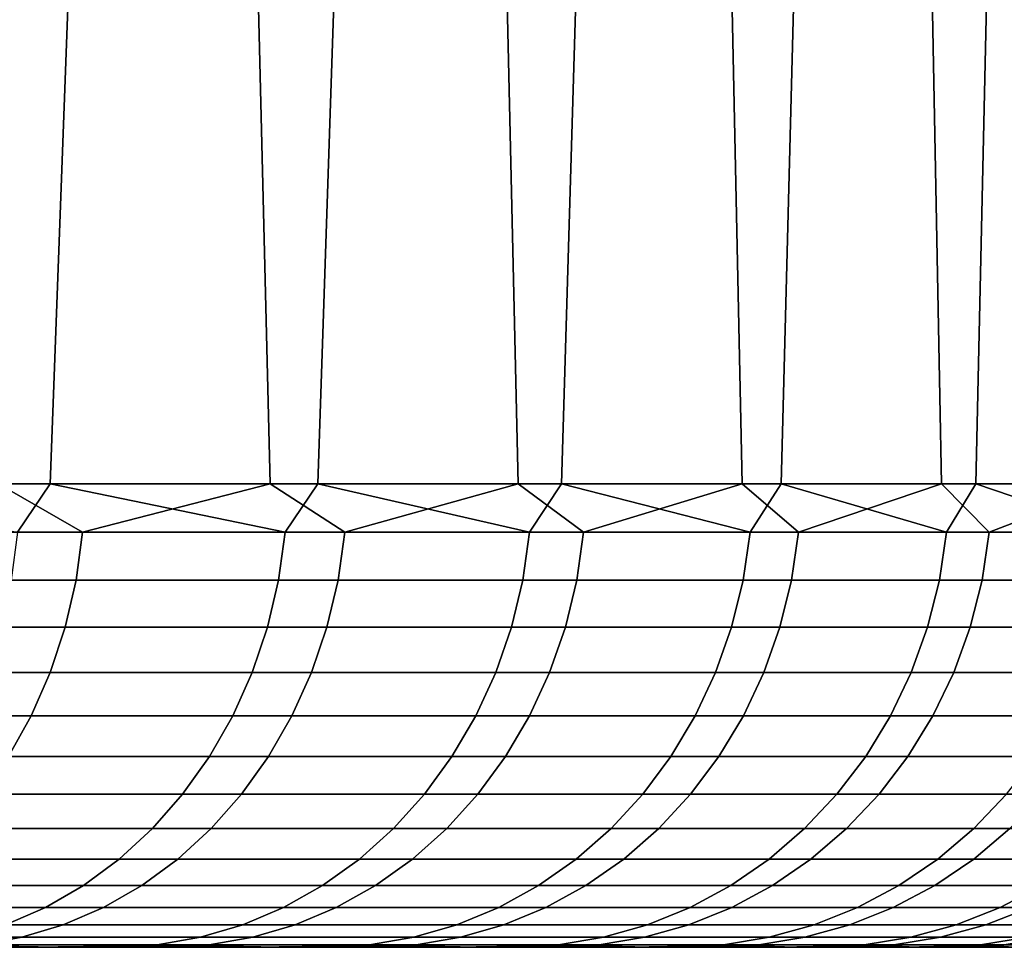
# Model space of a CAD drawing. Header units: metres. Extents: x -244 to 24, y -123 to 0.
# Tile 84 of 146: x 20.02 to 22.14, y -123.1 to -121.1. Entities that reach past the tile are written whole.
import ezdxf

# ---------------------------------------------------------------- set-up
doc = ezdxf.new("R2010")
doc.units = ezdxf.units.M
doc.layers.add('solid_10_231_103_000', color=7, linetype='CONTINUOUS')

msp = doc.modelspace()

# ---------------------------------------------------------------- linework, layer by layer
at = {"layer": 'solid_10_231_103_000'}
for points in [[(19.458899, -122.099998, 13.086394), (20.085243, -122.099998, 12.103117), (20.56728, -109.099998, 11.264524), (19.989887, -109.099998, 12.25993)], [(20.558949, -122.099998, -11.27972), (19.97294, -122.099998, -12.287559), (19.63529, -109.099998, -12.820159), (20.24052, -109.099998, -11.841612)], [(20.085243, -122.099998, 12.103117), (20.661945, -122.099998, 11.089925), (21.094887, -109.099998, 10.242478), (20.56728, -109.099998, 11.264524)], [(21.094143, -122.099998, -10.244003), (20.558949, -122.099998, -11.27972), (20.24052, -109.099998, -11.841612), (20.796877, -109.099998, -10.834775)], [(20.661945, -122.099998, 11.089925), (21.18758, -122.099998, 10.049323), (21.571888, -109.099998, 9.195356), (21.094887, -109.099998, 10.242478)], [(21.5772, -122.099998, -9.182966), (21.094143, -122.099998, -10.244003), (20.796877, -109.099998, -10.834775), (21.303316, -109.099998, -9.80156)], [(21.18758, -122.099998, 10.049323), (21.660847, -122.099998, 8.983884), (21.997049, -109.099998, 8.126036), (21.571888, -109.099998, 9.195356)], [(22.006927, -122.099998, -8.099234), (21.5772, -122.099998, -9.182966), (21.303316, -109.099998, -9.80156), (21.758434, -109.099998, -8.744838)], [(21.660847, -122.099998, 8.983884), (22.080576, -122.099998, 7.89624), (22.369009, -109.099998, 7.037761), (21.997049, -109.099998, 8.126036)], [(22.382261, -122.099998, -6.995482), (22.006927, -122.099998, -8.099234), (21.758434, -109.099998, -8.744838), (22.16124, -109.099998, -7.666938)], [(22.080576, -122.099998, 7.89624), (22.44573, -122.099998, 6.789079), (22.687307, -109.099998, 5.931879), (22.369009, -109.099998, 7.037761)], [(20.014622, -122.204529, 12.209032), (20.085243, -122.099998, 12.103117), (19.458899, -122.099998, 13.086394)], [(19.540428, -122.204529, -12.954428), (19.97294, -122.099998, -12.287559), (20.154703, -122.204529, -11.976373)], [(20.154703, -122.204529, -11.976373), (19.97294, -122.099998, -12.287559), (20.558949, -122.099998, -11.27972)], [(20.591612, -122.204529, 11.208528), (20.085243, -122.099998, 12.103117), (20.014622, -122.204529, 12.209032)], [(20.591612, -122.204529, 11.208528), (20.661945, -122.099998, 11.089925), (20.085243, -122.099998, 12.103117)], [(20.154703, -122.204529, -11.976373), (20.558949, -122.099998, -11.27972), (20.720064, -122.204529, -10.969252)], [(20.720064, -122.204529, -10.969252), (20.558949, -122.099998, -11.27972), (21.094143, -122.099998, -10.244003)], [(21.118628, -122.204529, 10.180821), (20.661945, -122.099998, 11.089925), (20.591612, -122.204529, 11.208528)], [(21.118628, -122.204529, 10.180821), (21.18758, -122.099998, 10.049323), (20.661945, -122.099998, 11.089925)], [(20.720064, -122.204529, -10.969252), (21.094143, -122.099998, -10.244003), (21.23514, -122.204529, -9.935511)], [(21.23514, -122.204529, -9.935511), (21.094143, -122.099998, -10.244003), (21.5772, -122.099998, -9.182966)], [(21.594391, -122.204529, 9.128408), (21.18758, -122.099998, 10.049323), (21.118628, -122.204529, 10.180821)], [(21.594391, -122.204529, 9.128408), (21.660847, -122.099998, 8.983884), (21.18758, -122.099998, 10.049323)], [(21.23514, -122.204529, -9.935511), (21.5772, -122.099998, -9.182966), (21.698681, -122.204529, -8.877656)], [(21.698681, -122.204529, -8.877656), (21.5772, -122.099998, -9.182966), (22.006927, -122.099998, -8.099234)], [(22.017746, -122.204529, 8.053842), (21.660847, -122.099998, 8.983884), (21.594391, -122.204529, 9.128408)], [(22.017746, -122.204529, 8.053842), (22.080576, -122.099998, 7.89624), (21.660847, -122.099998, 8.983884)], [(21.698681, -122.204529, -8.877656), (22.006927, -122.099998, -8.099234), (22.109562, -122.204529, -7.798257)], [(22.109562, -122.204529, -7.798257), (22.006927, -122.099998, -8.099234), (22.382261, -122.099998, -6.995482)], [(22.387669, -122.204529, 6.959728), (22.080576, -122.099998, 7.89624), (22.017746, -122.204529, 8.053842)], [(22.387669, -122.204529, 6.959728), (22.44573, -122.099998, 6.789079), (22.080576, -122.099998, 7.89624)], [(22.109562, -122.204529, -7.798257), (22.382261, -122.099998, -6.995482), (22.466785, -122.204529, -6.699933)], [(19.540428, -122.204529, -12.954428), (20.154703, -122.204529, -11.976373), (20.140608, -122.308014, -11.967997), (19.526762, -122.308014, -12.945368)], [(20.591612, -122.204529, 11.208528), (20.014622, -122.204529, 12.209032), (20.000624, -122.308014, 12.200494), (20.577209, -122.308014, 11.200689)], [(20.154703, -122.204529, -11.976373), (20.720064, -122.204529, -10.969252), (20.705574, -122.308014, -10.96158), (20.140608, -122.308014, -11.967997)], [(21.118628, -122.204529, 10.180821), (20.591612, -122.204529, 11.208528), (20.577209, -122.308014, 11.200689), (21.103857, -122.308014, 10.173702)], [(20.720064, -122.204529, -10.969252), (21.23514, -122.204529, -9.935511), (21.220289, -122.308014, -9.928562), (20.705574, -122.308014, -10.96158)], [(21.594391, -122.204529, 9.128408), (21.118628, -122.204529, 10.180821), (21.103857, -122.308014, 10.173702), (21.579288, -122.308014, 9.122025)], [(21.23514, -122.204529, -9.935511), (21.698681, -122.204529, -8.877656), (21.683506, -122.308014, -8.871448), (21.220289, -122.308014, -9.928562)], [(22.017746, -122.204529, 8.053842), (21.594391, -122.204529, 9.128408), (21.579288, -122.308014, 9.122025), (22.002348, -122.308014, 8.048208)], [(21.698681, -122.204529, -8.877656), (22.109562, -122.204529, -7.798257), (22.094099, -122.308014, -7.792803), (21.683506, -122.308014, -8.871448)], [(22.387669, -122.204529, 6.959728), (22.017746, -122.204529, 8.053842), (22.002348, -122.308014, 8.048208), (22.372011, -122.308014, 6.954861)], [(22.109562, -122.204529, -7.798257), (22.466785, -122.204529, -6.699933), (22.451073, -122.308014, -6.695247), (22.094099, -122.308014, -7.792803)], [(19.526762, -122.308014, -12.945368), (20.140608, -122.308014, -11.967997), (20.117281, -122.409218, -11.954136), (19.504147, -122.409218, -12.930375)], [(20.577209, -122.308014, 11.200689), (20.000624, -122.308014, 12.200494), (19.977459, -122.409218, 12.186363), (20.553377, -122.409218, 11.187716)], [(20.140608, -122.308014, -11.967997), (20.705574, -122.308014, -10.96158), (20.681593, -122.409218, -10.948885), (20.117281, -122.409218, -11.954136)], [(21.103857, -122.308014, 10.173702), (20.577209, -122.308014, 11.200689), (20.553377, -122.409218, 11.187716), (21.079414, -122.409218, 10.161919)], [(20.705574, -122.308014, -10.96158), (21.220289, -122.308014, -9.928562), (21.195713, -122.409218, -9.917063), (20.681593, -122.409218, -10.948885)], [(21.579288, -122.308014, 9.122025), (21.103857, -122.308014, 10.173702), (21.079414, -122.409218, 10.161919), (21.554295, -122.409218, 9.11146)], [(21.220289, -122.308014, -9.928562), (21.683506, -122.308014, -8.871448), (21.658392, -122.409218, -8.861173), (21.195713, -122.409218, -9.917063)], [(22.002348, -122.308014, 8.048208), (21.579288, -122.308014, 9.122025), (21.554295, -122.409218, 9.11146), (21.976866, -122.409218, 8.038887)], [(21.683506, -122.308014, -8.871448), (22.094099, -122.308014, -7.792803), (22.06851, -122.409218, -7.783778), (21.658392, -122.409218, -8.861173)], [(22.372011, -122.308014, 6.954861), (22.002348, -122.308014, 8.048208), (21.976866, -122.409218, 8.038887), (22.346102, -122.409218, 6.946806)], [(22.094099, -122.308014, -7.792803), (22.451073, -122.308014, -6.695247), (22.42507, -122.409218, -6.687493), (22.06851, -122.409218, -7.783778)], [(19.504147, -122.409218, -12.930375), (20.117281, -122.409218, -11.954136), (20.08498, -122.507027, -11.934941), (19.47283, -122.507027, -12.909613)], [(20.553377, -122.409218, 11.187716), (19.977459, -122.409218, 12.186363), (19.945383, -122.507027, 12.166796), (20.520376, -122.507027, 11.169753)], [(20.117281, -122.409218, -11.954136), (20.681593, -122.409218, -10.948885), (20.648384, -122.507027, -10.931305), (20.08498, -122.507027, -11.934941)], [(21.079414, -122.409218, 10.161919), (20.553377, -122.409218, 11.187716), (20.520376, -122.507027, 11.169753), (21.045568, -122.507027, 10.145602)], [(20.681593, -122.409218, -10.948885), (21.195713, -122.409218, -9.917063), (21.161678, -122.507027, -9.901139), (20.648384, -122.507027, -10.931305)], [(21.554295, -122.409218, 9.11146), (21.079414, -122.409218, 10.161919), (21.045568, -122.507027, 10.145602), (21.519686, -122.507027, 9.096829)], [(21.195713, -122.409218, -9.917063), (21.658392, -122.409218, -8.861173), (21.623617, -122.507027, -8.846945), (21.161678, -122.507027, -9.901139)], [(21.976866, -122.409218, 8.038887), (21.554295, -122.409218, 9.11146), (21.519686, -122.507027, 9.096829), (21.941578, -122.507027, 8.02598)], [(21.658392, -122.409218, -8.861173), (22.06851, -122.409218, -7.783778), (22.033075, -122.507027, -7.77128), (21.623617, -122.507027, -8.846945)], [(22.346102, -122.409218, 6.946806), (21.976866, -122.409218, 8.038887), (21.941578, -122.507027, 8.02598), (22.310221, -122.507027, 6.935652)], [(22.06851, -122.409218, -7.783778), (22.42507, -122.409218, -6.687493), (22.389063, -122.507027, -6.676755), (22.033075, -122.507027, -7.77128)], [(19.47283, -122.507027, -12.909613), (20.08498, -122.507027, -11.934941), (20.044058, -122.600365, -11.910625), (19.433155, -122.600365, -12.88331)], [(20.520376, -122.507027, 11.169753), (19.945383, -122.507027, 12.166796), (19.904745, -122.600365, 12.142007), (20.478567, -122.600365, 11.146995)], [(20.08498, -122.507027, -11.934941), (20.648384, -122.507027, -10.931305), (20.606316, -122.600365, -10.909033), (20.044058, -122.600365, -11.910625)], [(21.045568, -122.507027, 10.145602), (20.520376, -122.507027, 11.169753), (20.478567, -122.600365, 11.146995), (21.002689, -122.600365, 10.124931)], [(20.648384, -122.507027, -10.931305), (21.161678, -122.507027, -9.901139), (21.118563, -122.600365, -9.880966), (20.606316, -122.600365, -10.909033)], [(21.519686, -122.507027, 9.096829), (21.045568, -122.507027, 10.145602), (21.002689, -122.600365, 10.124931), (21.475842, -122.600365, 9.078295)], [(21.161678, -122.507027, -9.901139), (21.623617, -122.507027, -8.846945), (21.579559, -122.600365, -8.828919), (21.118563, -122.600365, -9.880966)], [(21.941578, -122.507027, 8.02598), (21.519686, -122.507027, 9.096829), (21.475842, -122.600365, 9.078295), (21.896873, -122.600365, 8.009627)], [(21.623617, -122.507027, -8.846945), (22.033075, -122.507027, -7.77128), (21.988184, -122.600365, -7.755446), (21.579559, -122.600365, -8.828919)], [(22.310221, -122.507027, 6.935652), (21.941578, -122.507027, 8.02598), (21.896873, -122.600365, 8.009627), (22.264765, -122.600365, 6.921521)], [(22.033075, -122.507027, -7.77128), (22.389063, -122.507027, -6.676755), (22.343447, -122.600365, -6.663151), (21.988184, -122.600365, -7.755446)], [(19.433155, -122.600365, -12.88331), (20.044058, -122.600365, -11.910625), (19.994965, -122.68821, -11.881452), (19.385559, -122.68821, -12.851756)], [(20.478567, -122.600365, 11.146995), (19.904745, -122.600365, 12.142007), (19.855993, -122.68821, 12.112267), (20.42841, -122.68821, 11.119693)], [(20.044058, -122.600365, -11.910625), (20.606316, -122.600365, -10.909033), (20.555845, -122.68821, -10.882314), (19.994965, -122.68821, -11.881452)], [(21.002689, -122.600365, 10.124931), (20.478567, -122.600365, 11.146995), (20.42841, -122.68821, 11.119693), (20.951248, -122.68821, 10.100132)], [(20.606316, -122.600365, -10.909033), (21.118563, -122.600365, -9.880966), (21.066837, -122.68821, -9.856765), (20.555845, -122.68821, -10.882314)], [(21.475842, -122.600365, 9.078295), (21.002689, -122.600365, 10.124931), (20.951248, -122.68821, 10.100132), (21.423241, -122.68821, 9.05606)], [(21.118563, -122.600365, -9.880966), (21.579559, -122.600365, -8.828919), (21.526705, -122.68821, -8.807295), (21.066837, -122.68821, -9.856765)], [(21.896873, -122.600365, 8.009627), (21.475842, -122.600365, 9.078295), (21.423241, -122.68821, 9.05606), (21.843243, -122.68821, 7.990009)], [(21.579559, -122.600365, -8.828919), (21.988184, -122.600365, -7.755446), (21.93433, -122.68821, -7.736451), (21.526705, -122.68821, -8.807295)], [(22.264765, -122.600365, 6.921521), (21.896873, -122.600365, 8.009627), (21.843243, -122.68821, 7.990009), (22.210232, -122.68821, 6.904568)], [(21.988184, -122.600365, -7.755446), (22.343447, -122.600365, -6.663151), (22.288721, -122.68821, -6.646832), (21.93433, -122.68821, -7.736451)], [(20.42841, -122.68821, 11.119693), (19.855993, -122.68821, 12.112267), (19.799662, -122.7696, 12.077905), (20.370455, -122.7696, 11.088146)], [(19.994965, -122.68821, -11.881452), (20.555845, -122.68821, -10.882314), (20.497528, -122.7696, -10.85144), (19.938238, -122.7696, -11.847744)], [(20.951248, -122.68821, 10.100132), (20.42841, -122.68821, 11.119693), (20.370455, -122.7696, 11.088146), (20.891809, -122.7696, 10.071478)], [(20.555845, -122.68821, -10.882314), (21.066837, -122.68821, -9.856765), (21.007072, -122.7696, -9.828801), (20.497528, -122.7696, -10.85144)], [(21.423241, -122.68821, 9.05606), (20.951248, -122.68821, 10.100132), (20.891809, -122.7696, 10.071478), (21.362463, -122.7696, 9.030368)], [(21.066837, -122.68821, -9.856765), (21.526705, -122.68821, -8.807295), (21.465633, -122.7696, -8.782309), (21.007072, -122.7696, -9.828801)], [(21.843243, -122.68821, 7.990009), (21.423241, -122.68821, 9.05606), (21.362463, -122.7696, 9.030368), (21.781273, -122.7696, 7.967342)], [(21.526705, -122.68821, -8.807295), (21.93433, -122.68821, -7.736451), (21.872101, -122.7696, -7.714503), (21.465633, -122.7696, -8.782309)], [(22.210232, -122.68821, 6.904568), (21.843243, -122.68821, 7.990009), (21.781273, -122.7696, 7.967342), (22.147223, -122.7696, 6.88498)], [(21.93433, -122.68821, -7.736451), (22.288721, -122.68821, -6.646832), (22.225489, -122.7696, -6.627975), (21.872101, -122.7696, -7.714503)], [(20.370455, -122.7696, 11.088146), (19.799662, -122.7696, 12.077905), (19.73637, -122.843636, 12.039296), (20.305338, -122.843636, 11.052702)], [(19.938238, -122.7696, -11.847744), (20.497528, -122.7696, -10.85144), (20.432005, -122.843636, -10.816752), (19.874504, -122.843636, -11.809872)], [(20.891809, -122.7696, 10.071478), (20.370455, -122.7696, 11.088146), (20.305338, -122.843636, 11.052702), (20.825026, -122.843636, 10.039284)], [(20.497528, -122.7696, -10.85144), (21.007072, -122.7696, -9.828801), (20.93992, -122.843636, -9.797382), (20.432005, -122.843636, -10.816752)], [(21.362463, -122.7696, 9.030368), (20.891809, -122.7696, 10.071478), (20.825026, -122.843636, 10.039284), (21.294176, -122.843636, 9.001501)], [(21.007072, -122.7696, -9.828801), (21.465633, -122.7696, -8.782309), (21.397017, -122.843636, -8.754235), (20.93992, -122.843636, -9.797382)], [(21.781273, -122.7696, 7.967342), (21.362463, -122.7696, 9.030368), (21.294176, -122.843636, 9.001501), (21.711647, -122.843636, 7.941873)], [(21.465633, -122.7696, -8.782309), (21.872101, -122.7696, -7.714503), (21.802185, -122.843636, -7.689842), (21.397017, -122.843636, -8.754235)], [(22.147223, -122.7696, 6.88498), (21.781273, -122.7696, 7.967342), (21.711647, -122.843636, 7.941873), (22.076426, -122.843636, 6.862971)], [(21.872101, -122.7696, -7.714503), (22.225489, -122.7696, -6.627975), (22.154442, -122.843636, -6.606787), (21.802185, -122.843636, -7.689842)], [(22.459421, -122.7696, 5.785909), (22.147223, -122.7696, 6.88498), (22.076426, -122.843636, 6.862971), (22.387627, -122.843636, 5.767414)], [(20.305338, -122.843636, 11.052702), (19.73637, -122.843636, 12.039296), (19.666811, -122.909508, 11.996865), (20.233774, -122.909508, 11.013748)], [(19.874504, -122.843636, -11.809872), (20.432005, -122.843636, -10.816752), (20.359995, -122.909508, -10.77863), (19.804459, -122.909508, -11.76825)], [(20.825026, -122.843636, 10.039284), (20.305338, -122.843636, 11.052702), (20.233774, -122.909508, 11.013748), (20.751631, -122.909508, 10.003901)], [(20.432005, -122.843636, -10.816752), (20.93992, -122.843636, -9.797382), (20.866119, -122.909508, -9.762853), (20.359995, -122.909508, -10.77863)], [(21.294176, -122.843636, 9.001501), (20.825026, -122.843636, 10.039284), (20.751631, -122.909508, 10.003901), (21.219128, -122.909508, 8.969776)], [(20.93992, -122.843636, -9.797382), (21.397017, -122.843636, -8.754235), (21.321606, -122.909508, -8.723382), (20.866119, -122.909508, -9.762853)], [(21.711647, -122.843636, 7.941873), (21.294176, -122.843636, 9.001501), (21.219128, -122.909508, 8.969776), (21.635126, -122.909508, 7.913883)], [(21.397017, -122.843636, -8.754235), (21.802185, -122.843636, -7.689842), (21.725346, -122.909508, -7.662741), (21.321606, -122.909508, -8.723382)], [(22.076426, -122.843636, 6.862971), (21.711647, -122.843636, 7.941873), (21.635126, -122.909508, 7.913883), (21.998619, -122.909508, 6.838783)], [(21.802185, -122.843636, -7.689842), (22.154442, -122.843636, -6.606787), (22.076361, -122.909508, -6.583503), (21.725346, -122.909508, -7.662741)], [(22.387627, -122.843636, 5.767414), (22.076426, -122.843636, 6.862971), (21.998619, -122.909508, 6.838783), (22.308725, -122.909508, 5.747087)], [(22.154442, -122.843636, -6.606787), (22.452932, -122.843636, -5.507699), (22.3738, -122.909508, -5.488287), (22.076361, -122.909508, -6.583503)], [(20.233774, -122.909508, 11.013748), (19.666811, -122.909508, 11.996865), (19.591751, -122.966499, 11.951078), (20.156549, -122.966499, 10.971713)], [(19.804459, -122.909508, -11.76825), (20.359995, -122.909508, -10.77863), (20.282288, -122.966499, -10.737493), (19.728872, -122.966499, -11.723334)], [(20.751631, -122.909508, 10.003901), (20.233774, -122.909508, 11.013748), (20.156549, -122.966499, 10.971713), (20.67243, -122.966499, 9.96572)], [(20.359995, -122.909508, -10.77863), (20.866119, -122.909508, -9.762853), (20.786482, -122.966499, -9.725592), (20.282288, -122.966499, -10.737493)], [(21.219128, -122.909508, 8.969776), (20.751631, -122.909508, 10.003901), (20.67243, -122.966499, 9.96572), (21.138142, -122.966499, 8.935542)], [(20.866119, -122.909508, -9.762853), (21.321606, -122.909508, -8.723382), (21.240229, -122.966499, -8.690088), (20.786482, -122.966499, -9.725592)], [(21.635126, -122.909508, 7.913883), (21.219128, -122.909508, 8.969776), (21.138142, -122.966499, 8.935542), (21.552553, -122.966499, 7.883679)], [(21.321606, -122.909508, -8.723382), (21.725346, -122.909508, -7.662741), (21.642429, -122.966499, -7.633495), (21.240229, -122.966499, -8.690088)], [(21.998619, -122.909508, 6.838783), (21.635126, -122.909508, 7.913883), (21.552553, -122.966499, 7.883679), (21.91466, -122.966499, 6.812683)], [(21.725346, -122.909508, -7.662741), (22.076361, -122.909508, -6.583503), (21.992104, -122.966499, -6.558376), (21.642429, -122.966499, -7.633495)], [(22.308725, -122.909508, 5.747087), (21.998619, -122.909508, 6.838783), (21.91466, -122.966499, 6.812683), (22.223581, -122.966499, 5.725152)], [(22.076361, -122.909508, -6.583503), (22.3738, -122.909508, -5.488287), (22.288408, -122.966499, -5.46734), (21.992104, -122.966499, -6.558376)], [(20.156549, -122.966499, 10.971713), (19.591751, -122.966499, 11.951078), (19.512012, -123.013969, 11.902437), (20.074511, -123.013969, 10.927057)], [(19.728872, -122.966499, -11.723334), (20.282288, -122.966499, -10.737493), (20.199739, -123.013969, -10.69379), (19.648575, -123.013969, -11.67562)], [(20.67243, -122.966499, 9.96572), (20.156549, -122.966499, 10.971713), (20.074511, -123.013969, 10.927057), (20.588293, -123.013969, 9.925159)], [(20.282288, -122.966499, -10.737493), (20.786482, -122.966499, -9.725592), (20.70188, -123.013969, -9.686008), (20.199739, -123.013969, -10.69379)], [(21.138142, -122.966499, 8.935542), (20.67243, -122.966499, 9.96572), (20.588293, -123.013969, 9.925159), (21.052109, -123.013969, 8.899175)], [(20.786482, -122.966499, -9.725592), (21.240229, -122.966499, -8.690088), (21.15378, -123.013969, -8.654719), (20.70188, -123.013969, -9.686008)], [(21.552553, -122.966499, 7.883679), (21.138142, -122.966499, 8.935542), (21.052109, -123.013969, 8.899175), (21.464834, -123.013969, 7.851592)], [(21.240229, -122.966499, -8.690088), (21.642429, -122.966499, -7.633495), (21.554344, -123.013969, -7.602427), (21.15378, -123.013969, -8.654719)], [(21.91466, -122.966499, 6.812683), (21.552553, -122.966499, 7.883679), (21.464834, -123.013969, 7.851592), (21.825466, -123.013969, 6.784955)], [(21.642429, -122.966499, -7.633495), (21.992104, -122.966499, -6.558376), (21.902596, -123.013969, -6.531683), (21.554344, -123.013969, -7.602427)], [(22.223581, -122.966499, 5.725152), (21.91466, -122.966499, 6.812683), (21.825466, -123.013969, 6.784955), (22.133131, -123.013969, 5.701851)], [(21.992104, -122.966499, -6.558376), (22.288408, -122.966499, -5.46734), (22.197693, -123.013969, -5.445088), (21.902596, -123.013969, -6.531683)], [(22.478569, -122.966499, 4.623728), (22.223581, -122.966499, 5.725152), (22.133131, -123.013969, 5.701851), (22.387081, -123.013969, 4.60491)], [(20.074511, -123.013969, 10.927057), (19.512012, -123.013969, 11.902437), (19.428469, -123.051414, 11.851476), (19.988562, -123.051414, 10.880273)], [(19.648575, -123.013969, -11.67562), (20.199739, -123.013969, -10.69379), (20.113253, -123.051414, -10.648005), (19.564449, -123.051414, -11.62563)], [(20.588293, -123.013969, 9.925159), (20.074511, -123.013969, 10.927057), (19.988562, -123.051414, 10.880273), (20.500143, -123.051414, 9.882665)], [(20.199739, -123.013969, -10.69379), (20.70188, -123.013969, -9.686008), (20.613243, -123.051414, -9.644537), (20.113253, -123.051414, -10.648005)], [(21.052109, -123.013969, 8.899175), (20.588293, -123.013969, 9.925159), (20.500143, -123.051414, 9.882665), (20.961973, -123.051414, 8.861072)], [(20.70188, -123.013969, -9.686008), (21.15378, -123.013969, -8.654719), (21.06321, -123.051414, -8.617663), (20.613243, -123.051414, -9.644537)], [(21.464834, -123.013969, 7.851592), (21.052109, -123.013969, 8.899175), (20.961973, -123.051414, 8.861072), (21.372931, -123.051414, 7.817975)], [(21.15378, -123.013969, -8.654719), (21.554344, -123.013969, -7.602427), (21.462057, -123.051414, -7.569876), (21.06321, -123.051414, -8.617663)], [(21.825466, -123.013969, 6.784955), (21.464834, -123.013969, 7.851592), (21.372931, -123.051414, 7.817975), (21.732019, -123.051414, 6.755904)], [(21.554344, -123.013969, -7.602427), (21.902596, -123.013969, -6.531683), (21.808819, -123.051414, -6.503717), (21.462057, -123.051414, -7.569876)], [(22.133131, -123.013969, 5.701851), (21.825466, -123.013969, 6.784955), (21.732019, -123.051414, 6.755904), (22.038366, -123.051414, 5.677438)], [(21.902596, -123.013969, -6.531683), (22.197693, -123.013969, -5.445088), (22.102654, -123.051414, -5.421775), (21.808819, -123.051414, -6.503717)], [(22.387081, -123.013969, 4.60491), (22.133131, -123.013969, 5.701851), (22.038366, -123.051414, 5.677438), (22.291229, -123.051414, 4.585194)], [(22.197693, -123.013969, -5.445088), (22.438921, -123.013969, -4.345279), (22.342846, -123.051414, -4.326674), (22.102654, -123.051414, -5.421775)], [(19.564449, -123.051414, -11.62563), (20.113253, -123.051414, -10.648005), (20.023779, -123.078407, -10.600636), (19.477415, -123.078407, -11.573914)], [(20.500143, -123.051414, 9.882665), (19.988562, -123.051414, 10.880273), (19.899641, -123.078407, 10.831872), (20.408947, -123.078407, 9.838701)], [(20.113253, -123.051414, -10.648005), (20.613243, -123.051414, -9.644537), (20.521545, -123.078407, -9.601633), (20.023779, -123.078407, -10.600636)], [(20.961973, -123.051414, 8.861072), (20.500143, -123.051414, 9.882665), (20.408947, -123.078407, 9.838701), (20.868723, -123.078407, 8.821653)], [(20.613243, -123.051414, -9.644537), (21.06321, -123.051414, -8.617663), (20.969509, -123.078407, -8.579328), (20.521545, -123.078407, -9.601633)], [(21.372931, -123.051414, 7.817975), (20.961973, -123.051414, 8.861072), (20.868723, -123.078407, 8.821653), (21.277853, -123.078407, 7.783196)], [(21.06321, -123.051414, -8.617663), (21.462057, -123.051414, -7.569876), (21.366583, -123.078407, -7.536201), (20.969509, -123.078407, -8.579328)], [(21.732019, -123.051414, 6.755904), (21.372931, -123.051414, 7.817975), (21.277853, -123.078407, 7.783196), (21.635344, -123.078407, 6.725851)], [(21.462057, -123.051414, -7.569876), (21.808819, -123.051414, -6.503717), (21.711802, -123.078407, -6.474785), (21.366583, -123.078407, -7.536201)], [(22.038366, -123.051414, 5.677438), (21.732019, -123.051414, 6.755904), (21.635344, -123.078407, 6.725851), (21.940329, -123.078407, 5.652182)], [(21.808819, -123.051414, -6.503717), (22.102654, -123.051414, -5.421775), (22.00433, -123.078407, -5.397656), (21.711802, -123.078407, -6.474785)], [(22.291229, -123.051414, 4.585194), (22.038366, -123.051414, 5.677438), (21.940329, -123.078407, 5.652182), (22.192066, -123.078407, 4.564796)], [(22.102654, -123.051414, -5.421775), (22.342846, -123.051414, -4.326674), (22.243454, -123.078407, -4.307427), (22.00433, -123.078407, -5.397656)], [(19.477415, -123.078407, -11.573914), (20.023779, -123.078407, -10.600636), (19.932299, -123.094666, -10.552207), (19.388432, -123.094666, -11.521037)], [(20.408947, -123.078407, 9.838701), (19.899641, -123.078407, 10.831872), (19.808729, -123.094666, 10.782386), (20.315708, -123.094666, 9.793753)], [(20.023779, -123.078407, -10.600636), (20.521545, -123.078407, -9.601633), (20.427792, -123.094666, -9.557768), (19.932299, -123.094666, -10.552207)], [(20.868723, -123.078407, 8.821653), (20.408947, -123.078407, 9.838701), (20.315708, -123.094666, 9.793753), (20.773384, -123.094666, 8.781351)], [(20.521545, -123.078407, -9.601633), (20.969509, -123.078407, -8.579328), (20.873709, -123.094666, -8.540133), (20.427792, -123.094666, -9.557768)], [(21.277853, -123.078407, 7.783196), (20.868723, -123.078407, 8.821653), (20.773384, -123.094666, 8.781351), (21.180645, -123.094666, 7.747639)], [(20.969509, -123.078407, -8.579328), (21.366583, -123.078407, -7.536201), (21.268969, -123.094666, -7.501772), (20.873709, -123.094666, -8.540133)], [(21.635344, -123.078407, 6.725851), (21.277853, -123.078407, 7.783196), (21.180645, -123.094666, 7.747639), (21.536503, -123.094666, 6.695123)], [(21.366583, -123.078407, -7.536201), (21.711802, -123.078407, -6.474785), (21.61261, -123.094666, -6.445205), (21.268969, -123.094666, -7.501772)], [(21.940329, -123.078407, 5.652182), (21.635344, -123.078407, 6.725851), (21.536503, -123.094666, 6.695123), (21.840094, -123.094666, 5.62636)], [(21.711802, -123.078407, -6.474785), (22.00433, -123.078407, -5.397656), (21.903801, -123.094666, -5.372997), (21.61261, -123.094666, -6.445205)], [(22.192066, -123.078407, 4.564796), (21.940329, -123.078407, 5.652182), (21.840094, -123.094666, 5.62636), (22.090681, -123.094666, 4.543941)], [(22.00433, -123.078407, -5.397656), (22.243454, -123.078407, -4.307427), (22.141834, -123.094666, -4.287748), (21.903801, -123.094666, -5.372997)], [(22.389946, -123.078407, 3.466332), (22.192066, -123.078407, 4.564796), (22.090681, -123.094666, 4.543941), (22.287657, -123.094666, 3.450496)], [(22.243454, -123.078407, -4.307427), (22.428596, -123.078407, -3.206745), (22.326132, -123.094666, -3.192094), (22.141834, -123.094666, -4.287748)], [(-22.448893, -123.099998, 0.223047), (22.448887, -123.099998, 0.223268), (22.436216, -123.099998, 0.786252), (-22.436228, -123.099998, 0.78603)], [(-22.447412, -123.099998, -0.340214), (22.447412, -123.099998, -0.339992), (22.448887, -123.099998, 0.223268), (-22.448893, -123.099998, 0.223047)], [(-22.431808, -123.099998, -0.903462), (22.431814, -123.099998, -0.903241), (22.447412, -123.099998, -0.339992), (-22.447412, -123.099998, -0.340214)], [(-22.436228, -123.099998, 0.78603), (22.436216, -123.099998, 0.786252), (22.409416, -123.099998, 1.349095), (-22.409433, -123.099998, 1.348874)], [(-22.402102, -123.099998, -1.465733), (22.402111, -123.099998, -1.465512), (22.431814, -123.099998, -0.903241), (-22.431808, -123.099998, -0.903462)], [(-22.409433, -123.099998, 1.348874), (22.409416, -123.099998, 1.349095), (22.368536, -123.099998, 1.910755), (-22.368559, -123.099998, 1.910535)], [(-22.358259, -123.099998, -2.027382), (22.358274, -123.099998, -2.027161), (22.402111, -123.099998, -1.465512), (-22.402102, -123.099998, -1.465733)], [(-22.368559, -123.099998, 1.910535), (22.368536, -123.099998, 1.910755), (22.313551, -123.099998, 2.471305), (-22.31358, -123.099998, 2.471085)], [(-22.300348, -123.099998, -2.58782), (22.300371, -123.099998, -2.5876), (22.358274, -123.099998, -2.027161), (-22.358259, -123.099998, -2.027382)], [(-22.31358, -123.099998, 2.471085), (22.313551, -123.099998, 2.471305), (22.244505, -123.099998, 3.030529), (-22.244537, -123.099998, 3.030309)], [(-22.228439, -123.099998, -3.146241), (22.228468, -123.099998, -3.146022), (22.300371, -123.099998, -2.5876), (-22.300348, -123.099998, -2.58782)], [(-22.244537, -123.099998, 3.030309), (22.244505, -123.099998, 3.030529), (22.161512, -123.099998, 3.587444), (-22.161551, -123.099998, 3.587225)], [(-22.142477, -123.099998, -3.70307), (22.142509, -123.099998, -3.702852), (22.228468, -123.099998, -3.146022), (-22.228439, -123.099998, -3.146241)], [(-22.161551, -123.099998, 3.587225), (22.161512, -123.099998, 3.587444), (22.06451, -123.099998, 4.14237), (-22.064554, -123.099998, 4.142152)], [(-22.042601, -123.099998, -4.257498), (22.042639, -123.099998, -4.257281), (22.142509, -123.099998, -3.702852), (-22.142477, -123.099998, -3.70307)], [(-22.064554, -123.099998, 4.142152), (22.06451, -123.099998, 4.14237), (21.953615, -123.099998, 4.694782), (-21.953665, -123.099998, 4.694565)], [(-21.92889, -123.099998, -4.808955), (21.928934, -123.099998, -4.808739), (22.042639, -123.099998, -4.257281), (-22.042601, -123.099998, -4.257498)], [(-21.953665, -123.099998, 4.694565), (21.953615, -123.099998, 4.694782), (21.828979, -123.099998, 5.243846), (-21.829035, -123.099998, 5.24363)], [(-21.801289, -123.099998, -5.357784), (21.801338, -123.099998, -5.357569), (21.928934, -123.099998, -4.808739), (-21.92889, -123.099998, -4.808955)], [(-21.829035, -123.099998, 5.24363), (21.828979, -123.099998, 5.243846), (21.690504, -123.099998, 5.789978), (-21.690565, -123.099998, 5.789764)], [(-21.660027, -123.099998, -5.903037), (21.66008, -123.099998, -5.902823), (21.801338, -123.099998, -5.357569), (-21.801289, -123.099998, -5.357784)], [(-21.690565, -123.099998, 5.789764), (21.690504, -123.099998, 5.789978), (21.538401, -123.099998, 6.332424), (-21.538467, -123.099998, 6.332211)], [(-21.505142, -123.099998, -6.444451), (21.505203, -123.099998, -6.44424), (21.66008, -123.099998, -5.902823), (-21.660027, -123.099998, -5.903037)], [(-21.538467, -123.099998, 6.332211), (21.538401, -123.099998, 6.332424), (21.372818, -123.099998, 6.870575), (-21.372889, -123.099998, 6.870364)], [(-21.33663, -123.099998, -6.982145), (21.336695, -123.099998, -6.981935), (21.505203, -123.099998, -6.44424), (-21.505142, -123.099998, -6.444451)], [(-21.372889, -123.099998, 6.870364), (21.372818, -123.099998, 6.870575), (21.193653, -123.099998, 7.404792), (-21.193729, -123.099998, 7.404583)], [(-21.154799, -123.099998, -7.515121), (21.154869, -123.099998, -7.514913), (21.336695, -123.099998, -6.981935), (-21.33663, -123.099998, -6.982145)], [(-21.193729, -123.099998, 7.404583), (21.193653, -123.099998, 7.404792), (21.001219, -123.099998, 7.934177), (-21.001301, -123.099998, 7.93397)], [(-20.959599, -123.099998, -8.043463), (20.959675, -123.099998, -8.043256), (21.154869, -123.099998, -7.514913), (-21.154799, -123.099998, -7.515121)], [(-21.001301, -123.099998, 7.93397), (21.001219, -123.099998, 7.934177), (20.795609, -123.099998, 8.458411), (-20.795694, -123.099998, 8.458205)], [(-20.751135, -123.099998, -8.566951), (20.751215, -123.099998, -8.566747), (20.959675, -123.099998, -8.043256), (-20.959599, -123.099998, -8.043463)], [(-20.795694, -123.099998, 8.458205), (20.795609, -123.099998, 8.458411), (20.576773, -123.099998, 8.977661), (-20.576864, -123.099998, 8.977457)], [(-20.529764, -123.099998, -9.084671), (20.529852, -123.099998, -9.084469), (20.751215, -123.099998, -8.566747), (-20.751135, -123.099998, -8.566951)], [(-20.576864, -123.099998, 8.977457), (20.576773, -123.099998, 8.977661), (20.345119, -123.099998, 9.490971), (-20.345217, -123.099998, 9.490769)], [(-20.295343, -123.099998, -9.596927), (20.295435, -123.099998, -9.596727), (20.529852, -123.099998, -9.084469), (-20.529764, -123.099998, -9.084671)], [(-20.345217, -123.099998, 9.490769), (20.345119, -123.099998, 9.490971), (20.100616, -123.099998, 9.998356), (-20.100719, -123.099998, 9.998158)], [(-20.048124, -123.099998, -10.103222), (20.04822, -123.099998, -10.103024), (20.295435, -123.099998, -9.596727), (-20.295343, -123.099998, -9.596927)], [(-20.100719, -123.099998, 9.998158), (20.100616, -123.099998, 9.998356), (19.843359, -123.099998, 10.499675), (-19.843466, -123.099998, 10.499479)], [(-19.788456, -123.099998, -10.6028), (19.788557, -123.099998, -10.602606), (20.04822, -123.099998, -10.103024), (-20.048124, -123.099998, -10.103222)], [(19.932299, -123.094666, -10.552207), (20.04822, -123.099998, -10.103024), (19.788557, -123.099998, -10.602606)], [(19.808729, -123.094666, 10.782386), (19.843359, -123.099998, 10.499675), (20.100616, -123.099998, 9.998356)], [(20.315708, -123.094666, 9.793753), (19.808729, -123.094666, 10.782386), (20.100616, -123.099998, 9.998356)], [(19.932299, -123.094666, -10.552207), (20.427792, -123.094666, -9.557768), (20.04822, -123.099998, -10.103024)], [(20.427792, -123.094666, -9.557768), (20.295435, -123.099998, -9.596727), (20.04822, -123.099998, -10.103024)], [(20.315708, -123.094666, 9.793753), (20.100616, -123.099998, 9.998356), (20.345119, -123.099998, 9.490971)], [(20.427792, -123.094666, -9.557768), (20.529852, -123.099998, -9.084469), (20.295435, -123.099998, -9.596727)], [(20.315708, -123.094666, 9.793753), (20.345119, -123.099998, 9.490971), (20.576773, -123.099998, 8.977661)], [(20.773384, -123.094666, 8.781351), (20.315708, -123.094666, 9.793753), (20.576773, -123.099998, 8.977661)], [(20.427792, -123.094666, -9.557768), (20.873709, -123.094666, -8.540133), (20.529852, -123.099998, -9.084469)], [(20.873709, -123.094666, -8.540133), (20.751215, -123.099998, -8.566747), (20.529852, -123.099998, -9.084469)], [(20.773384, -123.094666, 8.781351), (20.576773, -123.099998, 8.977661), (20.795609, -123.099998, 8.458411)], [(20.873709, -123.094666, -8.540133), (20.959675, -123.099998, -8.043256), (20.751215, -123.099998, -8.566747)], [(20.773384, -123.094666, 8.781351), (20.795609, -123.099998, 8.458411), (21.001219, -123.099998, 7.934177)], [(21.180645, -123.094666, 7.747639), (20.773384, -123.094666, 8.781351), (21.001219, -123.099998, 7.934177)], [(20.873709, -123.094666, -8.540133), (21.268969, -123.094666, -7.501772), (20.959675, -123.099998, -8.043256)], [(21.268969, -123.094666, -7.501772), (21.154869, -123.099998, -7.514913), (20.959675, -123.099998, -8.043256)], [(21.180645, -123.094666, 7.747639), (21.001219, -123.099998, 7.934177), (21.193653, -123.099998, 7.404792)], [(21.268969, -123.094666, -7.501772), (21.336695, -123.099998, -6.981935), (21.154869, -123.099998, -7.514913)], [(21.180645, -123.094666, 7.747639), (21.193653, -123.099998, 7.404792), (21.372818, -123.099998, 6.870575)], [(21.536503, -123.094666, 6.695123), (21.180645, -123.094666, 7.747639), (21.372818, -123.099998, 6.870575)], [(21.268969, -123.094666, -7.501772), (21.61261, -123.094666, -6.445205), (21.336695, -123.099998, -6.981935)], [(21.61261, -123.094666, -6.445205), (21.505203, -123.099998, -6.44424), (21.336695, -123.099998, -6.981935)], [(21.536503, -123.094666, 6.695123), (21.372818, -123.099998, 6.870575), (21.538401, -123.099998, 6.332424)], [(21.61261, -123.094666, -6.445205), (21.66008, -123.099998, -5.902823), (21.505203, -123.099998, -6.44424)], [(21.536503, -123.094666, 6.695123), (21.538401, -123.099998, 6.332424), (21.690504, -123.099998, 5.789978)], [(21.840094, -123.094666, 5.62636), (21.536503, -123.094666, 6.695123), (21.690504, -123.099998, 5.789978)], [(21.61261, -123.094666, -6.445205), (21.903801, -123.094666, -5.372997), (21.66008, -123.099998, -5.902823)], [(21.903801, -123.094666, -5.372997), (21.801338, -123.099998, -5.357569), (21.66008, -123.099998, -5.902823)], [(21.840094, -123.094666, 5.62636), (21.690504, -123.099998, 5.789978), (21.828979, -123.099998, 5.243846)], [(21.903801, -123.094666, -5.372997), (21.928934, -123.099998, -4.808739), (21.801338, -123.099998, -5.357569)], [(21.840094, -123.094666, 5.62636), (21.828979, -123.099998, 5.243846), (21.953615, -123.099998, 4.694782)], [(22.090681, -123.094666, 4.543941), (21.840094, -123.094666, 5.62636), (21.953615, -123.099998, 4.694782)], [(21.903801, -123.094666, -5.372997), (22.141834, -123.094666, -4.287748), (21.928934, -123.099998, -4.808739)], [(22.141834, -123.094666, -4.287748), (22.042639, -123.099998, -4.257281), (21.928934, -123.099998, -4.808739)], [(22.090681, -123.094666, 4.543941), (21.953615, -123.099998, 4.694782), (22.06451, -123.099998, 4.14237)], [(22.141834, -123.094666, -4.287748), (22.326132, -123.094666, -3.192094), (22.142509, -123.099998, -3.702852), (22.042639, -123.099998, -4.257281)], [(22.090681, -123.094666, 4.543941), (22.06451, -123.099998, 4.14237), (22.161512, -123.099998, 3.587444)], [(22.287657, -123.094666, 3.450496), (22.090681, -123.094666, 4.543941), (22.161512, -123.099998, 3.587444)]]:
    msp.add_3dface(points, dxfattribs=at)

doc.saveas('drawing.dxf')
